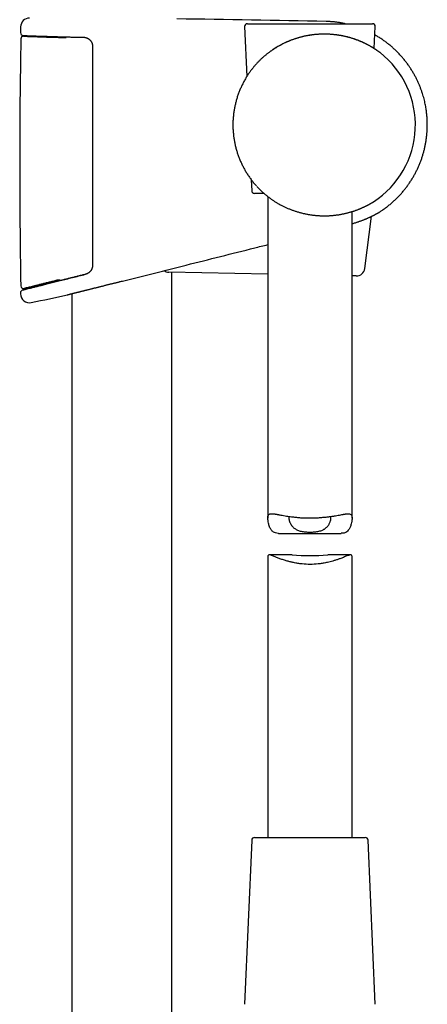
# Model space of a CAD drawing. Header units: millimetres. Extents: x 8 to 767, y 12 to 1611.
# Tile 52 of 85: x 629 to 702, y 1029 to 1204. Entities that reach past the tile are written whole.
import ezdxf

# ---------------------------------------------------------------- set-up
doc = ezdxf.new("R2010")
doc.units = ezdxf.units.MM

msp = doc.modelspace()

# ---------------------------------------------------------------- linework, layer by layer
at = {"color": 7, "linetype": 'Continuous', "lineweight": 30}
for p, q in [((629.31, 1202.43), (629.29, 1201.41)), ((669.19, 1202.48), (669.58, 1193.6)), ((669.69, 1203), (691.95, 1203)), ((692.28, 1198.57), (692.45, 1202.48)), ((673.7, 1198.01), (673.69, 1198.01)), ((667.11, 1185), (667.11, 1185)), ((670.37, 1175.25), (670.46, 1173.28)), ((672.65, 1172.8), (670.96, 1172.8)), ((673.32, 1172.25), (673.32, 1115.04)), ((688.32, 1115.04), (688.32, 1169.57)), ((690.59, 1159.44), (691.8, 1168.73)), ((673.32, 1158.45), (655.67, 1158.8)), ((656.22, 939.34), (656.22, 1158.79)), ((689.07, 1158.13), (688.32, 1158.15)), ((638.42, 1157.81), (638.42, 1157.81)), ((638.42, 1154.97), (638.42, 939.34)), ((675.24, 1112.32), (686.4, 1112.32)), ((673.32, 1108.12), (673.32, 1058.2)), ((677.67, 1108.48), (673.6, 1108.48)), ((688.05, 1108.48), (683.98, 1108.48)), ((688.32, 1058.2), (688.32, 1108.12)), ((670.96, 1058.2), (680.82, 1058.2)), ((680.82, 1058.2), (690.68, 1058.2)), ((670.46, 1057.72), (669.19, 1028.52)), ((692.45, 1028.52), (691.18, 1057.72))]:
    msp.add_line(p, q, dxfattribs=at)
at = {"color": 7, "linetype": 'Continuous', "lineweight": 30, "flags": 128}
msp.add_lwpolyline([(629.28, 1155.12), (629.28, 1155.1), (629.28, 1155.07), (629.28, 1155.05), (629.28, 1155.02), (629.28, 1155), (629.28, 1154.97), (629.28, 1154.95), (629.28, 1154.92)], dxfattribs=at)
at = {"color": 7, "linetype": 'Continuous', "lineweight": 30}
for centre, radius, start, end in [((630.91, 1202.4), 1.6, 89.9629, 178.8891), ((629.32, -1244.62), 2448.62, 88.7268, 89.34994), ((669.69, 1202.5), 0.5, 90, 182.4813), ((691.95, 1202.5), 0.5, 357.5187, 90), ((1889.09, 1178.03), 1259.94, 178.98773, 180.98531), ((629.79, 1201.4), 0.5, 178.9356, 267.7574), ((629.84, 1200.28), 0.5, 87.782, 178.9943), ((683.32, 1185), 16.27, 302.8188, 52.1684), ((670.96, 1173.3), 0.5, 182.4813, 270), ((693.02, 1169.96), 0.5, 301.4731, 302.8424), ((655.7, 1160.3), 1.5, 235.326, 268.85), ((689.1, 1159.63), 1.5, 268.85, 352.5462), ((629.83, 1156.37), 0.5, 180.9042, 281.6667), ((629.78, 1155.13), 0.5, 103.9962, 181.0468), ((630.88, 1154.95), 1.6, 181.0494, 281.7294), ((548.42, 1552.16), 407.28, 281.7282, 282.6564), ((637.55, 1155.26), 0.5, 282.8082, 283.9889), ((680.82, 1154.87), 46.5, 266.1123, 273.8959), ((670.96, 1057.7), 0.5, 90, 177.5187), ((690.68, 1057.7), 0.5, 2.4813, 90)]:
    msp.add_arc(centre, radius, start, end, dxfattribs=at)
for points, knots in [([(687.12, 1203), (687.02, 1203.02), (686.73, 1203.09), (686.23, 1203.17), (685.62, 1203.26), (685.02, 1203.33), (684.4, 1203.37), (683.97, 1203.39), (683.75, 1203.39), (683.73, 1203.39)], [0, 0, 0, 0, 0.08918, 0.266287, 0.445331, 0.623065, 0.802669, 0.984141, 1, 1, 1, 1]), ([(629.77, 1200.9), (629.77, 1200.9), (629.77, 1200.9), (629.78, 1200.9), (629.79, 1200.9), (629.81, 1200.9), (629.83, 1200.9), (629.87, 1200.9), (629.91, 1200.9), (629.95, 1200.89), (630.01, 1200.89), (630.07, 1200.89), (630.14, 1200.89), (630.21, 1200.88), (630.29, 1200.88), (630.38, 1200.88), (630.47, 1200.87), (630.57, 1200.87), (630.68, 1200.87), (630.79, 1200.86), (630.91, 1200.86), (631.04, 1200.85), (631.17, 1200.85), (631.31, 1200.84), (631.45, 1200.84), (631.61, 1200.83), (631.77, 1200.83), (631.93, 1200.82), (632.1, 1200.81), (632.28, 1200.81), (632.46, 1200.8), (632.65, 1200.8), (632.84, 1200.79), (633.04, 1200.78), (633.24, 1200.78), (633.45, 1200.77), (633.67, 1200.76), (633.89, 1200.76), (634.12, 1200.75), (634.35, 1200.74), (634.58, 1200.73), (634.83, 1200.73), (635.07, 1200.72), (635.33, 1200.71), (635.58, 1200.7), (635.84, 1200.7), (636.11, 1200.69), (636.38, 1200.68), (636.65, 1200.68), (636.93, 1200.67), (637.21, 1200.66), (637.5, 1200.65), (637.79, 1200.65), (638.08, 1200.64), (638.38, 1200.63), (638.68, 1200.63), (638.98, 1200.62), (639.29, 1200.61), (639.6, 1200.61), (639.91, 1200.6), (640.22, 1200.6), (640.42, 1200.59), (640.52, 1200.59)], [0, 0, 0, 0, 0.008898, 0.0236043, 0.0395627, 0.0562392, 0.0730065, 0.0898797, 0.1068147, 0.1237847, 0.1407665, 0.1577334, 0.1746623, 0.1915326, 0.2083246, 0.2250274, 0.241936, 0.2588201, 0.2756818, 0.2925306, 0.309376, 0.3262269, 0.3430906, 0.359977, 0.3768959, 0.3938578, 0.4107618, 0.4276326, 0.4445567, 0.4614803, 0.4783379, 0.4951011, 0.5119721, 0.5288356, 0.5457015, 0.5625769, 0.5794715, 0.5963844, 0.613287, 0.6301892, 0.6470987, 0.6640267, 0.6809251, 0.697824, 0.7147731, 0.7317179, 0.7485941, 0.7653834, 0.782306, 0.7991945, 0.8160588, 0.8329089, 0.8497548, 0.8666055, 0.8834686, 0.9003539, 0.9172714, 0.9342322, 0.9510824, 0.9678952, 0.9847821, 1, 1, 1, 1]), ([(629.8, 1200.9), (629.83, 1200.89), (629.89, 1200.89), (629.97, 1200.87), (630.04, 1200.86), (630.11, 1200.84), (630.19, 1200.81), (630.26, 1200.79), (630.3, 1200.77), (630.31, 1200.76)], [0, 0, 0, 0, 0.177939, 0.349995, 0.468477, 0.573695, 0.748886, 0.936421, 1, 1, 1, 1]), ([(629.85, 1200.78), (629.86, 1200.78), (629.87, 1200.78), (629.95, 1200.77), (630.09, 1200.77), (630.29, 1200.76), (630.54, 1200.75), (630.85, 1200.74), (631.21, 1200.73), (631.62, 1200.71), (632.08, 1200.7), (632.6, 1200.68), (633.16, 1200.66), (633.76, 1200.64), (634.41, 1200.62), (635.1, 1200.6), (635.83, 1200.58), (636.61, 1200.56), (637.14, 1200.55), (637.42, 1200.54), (637.43, 1200.54)], [0, 0, 0, 0, 0.059154, 0.118242, 0.177202, 0.235977, 0.29452, 0.352972, 0.411497, 0.470095, 0.528755, 0.587468, 0.64622, 0.705001, 0.763802, 0.822618, 0.881454, 0.940136, 0.998609, 1, 1, 1, 1]), ([(640.52, 1200.59), (640.55, 1200.59), (640.61, 1200.59), (640.71, 1200.58), (640.82, 1200.56), (640.92, 1200.53), (641.02, 1200.5), (641.12, 1200.46), (641.21, 1200.42), (641.3, 1200.37), (641.39, 1200.32), (641.48, 1200.26), (641.56, 1200.19), (641.63, 1200.12), (641.7, 1200.05), (641.77, 1199.97), (641.83, 1199.88), (641.89, 1199.8), (641.94, 1199.7), (641.98, 1199.62), (642, 1199.57), (642.01, 1199.55)], [0, 0, 0, 0, 0.050829, 0.108432, 0.165701, 0.22265, 0.278234, 0.33391, 0.389451, 0.444643, 0.499304, 0.553278, 0.606435, 0.658672, 0.710311, 0.761973, 0.8139, 0.865882, 0.917646, 0.968981, 1, 1, 1, 1]), ([(693.3, 1197.85), (693.3, 1197.86), (693.28, 1197.87), (693.25, 1197.9), (693.2, 1197.93), (693.13, 1197.98), (693.05, 1198.04), (692.96, 1198.11), (692.88, 1198.16), (692.79, 1198.22), (692.69, 1198.3), (692.56, 1198.39), (692.41, 1198.48), (692.28, 1198.57), (692.14, 1198.65), (692, 1198.74), (691.83, 1198.84), (691.62, 1198.97), (691.36, 1199.11), (691.09, 1199.26), (690.81, 1199.4), (690.5, 1199.55), (690.18, 1199.7), (689.85, 1199.84), (689.52, 1199.98), (689.2, 1200.1), (688.91, 1200.21), (688.62, 1200.3), (688.35, 1200.39), (688.07, 1200.48), (687.78, 1200.56), (687.49, 1200.64), (687.18, 1200.71), (686.87, 1200.78), (686.53, 1200.85), (686.16, 1200.92), (685.8, 1200.97), (685.47, 1201.02), (685.17, 1201.05), (684.87, 1201.08), (684.53, 1201.11), (684.16, 1201.13), (683.77, 1201.14), (683.42, 1201.15), (683.1, 1201.15), (682.78, 1201.14), (682.45, 1201.12), (682.14, 1201.1), (681.82, 1201.07), (681.5, 1201.04), (681.14, 1201), (680.75, 1200.94), (680.36, 1200.87), (680, 1200.8), (679.68, 1200.73), (679.37, 1200.65), (679.05, 1200.57), (678.75, 1200.49), (678.45, 1200.4), (678.16, 1200.3), (677.83, 1200.19), (677.48, 1200.06), (677.13, 1199.92), (676.81, 1199.79), (676.53, 1199.66), (676.26, 1199.53), (675.97, 1199.4), (675.68, 1199.24), (675.38, 1199.08), (675.08, 1198.92), (674.79, 1198.74), (674.51, 1198.57), (674.23, 1198.39), (673.96, 1198.2), (673.78, 1198.07), (673.69, 1198.01)], [0, 0, 0, 0, 0.01176, 0.024382, 0.037005, 0.054011, 0.071053, 0.08281, 0.094566, 0.106364, 0.118162, 0.134011, 0.149882, 0.161872, 0.173862, 0.185885, 0.197909, 0.216219, 0.234557, 0.253042, 0.271528, 0.290119, 0.308711, 0.327453, 0.346222, 0.361628, 0.377051, 0.390012, 0.402973, 0.415976, 0.428979, 0.442216, 0.455453, 0.46874, 0.482028, 0.498128, 0.514253, 0.525936, 0.537618, 0.549342, 0.561066, 0.576832, 0.592626, 0.604578, 0.61653, 0.628531, 0.640532, 0.652251, 0.66397, 0.675736, 0.687502, 0.703336, 0.719198, 0.731205, 0.743212, 0.755266, 0.76732, 0.778851, 0.790382, 0.801951, 0.813519, 0.829056, 0.844613, 0.856363, 0.868113, 0.879895, 0.891677, 0.905132, 0.918598, 0.93212, 0.945643, 0.959204, 0.972765, 0.986378, 1, 1, 1, 1]), ([(693.05, 1198.04), (693.04, 1198.05), (693.02, 1198.06), (692.97, 1198.1), (692.91, 1198.14), (692.83, 1198.2), (692.76, 1198.25), (692.67, 1198.31), (692.58, 1198.37), (692.48, 1198.43), (692.38, 1198.5), (692.27, 1198.57), (692.15, 1198.65), (692.03, 1198.72), (691.9, 1198.8), (691.76, 1198.88), (691.62, 1198.97), (691.47, 1199.05), (691.32, 1199.14), (691.15, 1199.22), (690.99, 1199.31), (690.81, 1199.4), (690.64, 1199.49), (690.45, 1199.57), (690.26, 1199.66), (690.07, 1199.75), (689.87, 1199.84), (689.66, 1199.92), (689.45, 1200), (689.24, 1200.09), (689.02, 1200.17), (688.8, 1200.25), (688.57, 1200.32), (688.34, 1200.39), (688.11, 1200.46), (687.88, 1200.53), (687.64, 1200.6), (687.41, 1200.66), (687.17, 1200.71), (686.93, 1200.77), (686.68, 1200.82), (686.43, 1200.87), (686.18, 1200.91), (685.93, 1200.95), (685.67, 1200.99), (685.41, 1201.02), (685.16, 1201.05), (684.9, 1201.08), (684.64, 1201.1), (684.38, 1201.12), (684.13, 1201.13), (683.87, 1201.14), (683.61, 1201.15), (683.35, 1201.15), (683.09, 1201.14), (682.83, 1201.14), (682.57, 1201.13), (682.3, 1201.11), (682.04, 1201.09), (681.78, 1201.07), (681.51, 1201.04), (681.25, 1201.01), (680.99, 1200.97), (680.73, 1200.93), (680.47, 1200.89), (680.21, 1200.84), (679.94, 1200.79), (679.68, 1200.73), (679.42, 1200.67), (679.16, 1200.6), (678.9, 1200.53), (678.65, 1200.45), (678.39, 1200.37), (678.13, 1200.29), (677.87, 1200.2), (677.62, 1200.11), (677.36, 1200.01), (677.11, 1199.91), (676.86, 1199.81), (676.61, 1199.7), (676.36, 1199.58), (676.11, 1199.46), (675.86, 1199.34), (675.62, 1199.21), (675.37, 1199.08), (675.13, 1198.95), (674.9, 1198.81), (674.66, 1198.66), (674.42, 1198.51), (674.19, 1198.36), (673.96, 1198.2), (673.81, 1198.09), (673.73, 1198.04), (673.72, 1198.03)], [0, 0, 0, 0, 0.003186, 0.013741, 0.024424, 0.035211, 0.04608, 0.057006, 0.067975, 0.078907, 0.090063, 0.101331, 0.112704, 0.124175, 0.135735, 0.147376, 0.159087, 0.170859, 0.182678, 0.194535, 0.206415, 0.218306, 0.230193, 0.241926, 0.253902, 0.265887, 0.277868, 0.28983, 0.301761, 0.313649, 0.325483, 0.337252, 0.348949, 0.360563, 0.372088, 0.383517, 0.394846, 0.406096, 0.417135, 0.428331, 0.439507, 0.450654, 0.461763, 0.472825, 0.483831, 0.494775, 0.50565, 0.51645, 0.527171, 0.537809, 0.548361, 0.558825, 0.569202, 0.579577, 0.590033, 0.600523, 0.611027, 0.62152, 0.631981, 0.642389, 0.652722, 0.66302, 0.67345, 0.683887, 0.694338, 0.704815, 0.715328, 0.725886, 0.7365, 0.747156, 0.757773, 0.768458, 0.779214, 0.790043, 0.80095, 0.811935, 0.823, 0.834147, 0.845376, 0.856688, 0.868083, 0.879559, 0.891115, 0.90275, 0.914456, 0.926214, 0.938121, 0.950143, 0.962282, 0.974538, 0.986912, 0.999401, 1, 1, 1, 1]), ([(693.29, 1169.54), (693.44, 1169.64), (693.78, 1169.86), (694.3, 1170.23), (694.83, 1170.64), (695.34, 1171.07), (695.84, 1171.51), (696.32, 1171.97), (696.77, 1172.45), (697.21, 1172.93), (697.62, 1173.42), (698.02, 1173.93), (698.39, 1174.45), (698.75, 1174.97), (699.08, 1175.5), (699.39, 1176.04), (699.69, 1176.59), (699.96, 1177.14), (700.21, 1177.71), (700.45, 1178.28), (700.67, 1178.86), (700.86, 1179.44), (701.04, 1180.04), (701.2, 1180.64), (701.34, 1181.25), (701.45, 1181.86), (701.55, 1182.47), (701.62, 1183.09), (701.68, 1183.71), (701.71, 1184.34), (701.72, 1184.87), (701.72, 1185.31), (701.71, 1185.66), (701.69, 1186.01), (701.67, 1186.37), (701.64, 1186.73), (701.6, 1187.11), (701.55, 1187.49), (701.5, 1187.88), (701.43, 1188.29), (701.35, 1188.7), (701.25, 1189.15), (701.14, 1189.61), (701, 1190.1), (700.85, 1190.6), (700.68, 1191.12), (700.48, 1191.65), (700.27, 1192.17), (700.04, 1192.7), (699.78, 1193.22), (699.51, 1193.75), (699.21, 1194.29), (698.89, 1194.81), (698.55, 1195.33), (698.19, 1195.84), (697.8, 1196.36), (697.39, 1196.86), (696.95, 1197.37), (696.5, 1197.84), (696.05, 1198.29), (695.61, 1198.7), (695.14, 1199.11), (694.65, 1199.5), (694.13, 1199.89), (693.6, 1200.26), (693.07, 1200.61), (692.66, 1200.85), (692.44, 1200.98), (692.39, 1201.01)], [0, 0, 0, 0, 0.014297, 0.032283, 0.050145, 0.067883, 0.085497, 0.102987, 0.120353, 0.137594, 0.15471, 0.171701, 0.188567, 0.205309, 0.221927, 0.238421, 0.254792, 0.271124, 0.287474, 0.303841, 0.320225, 0.336625, 0.353042, 0.369476, 0.385927, 0.402395, 0.418882, 0.435386, 0.451908, 0.468447, 0.485003, 0.494282, 0.503566, 0.512856, 0.522163, 0.531813, 0.541951, 0.551955, 0.562392, 0.573262, 0.584565, 0.596301, 0.609222, 0.62263, 0.636525, 0.650907, 0.665775, 0.68113, 0.696053, 0.711408, 0.727196, 0.743417, 0.760071, 0.776241, 0.792801, 0.809749, 0.827085, 0.844809, 0.86292, 0.878753, 0.894871, 0.911273, 0.927961, 0.944934, 0.962193, 0.979737, 0.995323, 1, 1, 1, 1]), ([(642.01, 1199.55), (642.01, 1199.54), (642.02, 1199.53), (642.02, 1199.51), (642.02, 1199.51)], [0, 0, 0, 0, 0.95731, 1, 1, 1, 1]), ([(642.02, 1199.51), (642.03, 1199.49), (642.06, 1199.42), (642.09, 1199.29), (642.12, 1199.12), (642.12, 1199.01), (642.12, 1198.96)], [0, 0, 0, 0, 0.117825, 0.412547, 0.706752, 1, 1, 1, 1]), ([(642.12, 1198.96), (642.12, 1198.62), (642.12, 1196.96), (642.12, 1193.96), (642.12, 1189.96), (642.12, 1185.96), (642.12, 1181.96), (642.12, 1177.8), (642.12, 1173.47), (642.12, 1168.98), (642.12, 1164.5), (642.12, 1161.5), (642.12, 1160.01)], [0, 0, 0, 0, 0.025673, 0.128366, 0.231058, 0.333752, 0.436448, 0.539147, 0.654356, 0.769567, 0.884783, 1, 1, 1, 1]), ([(673.7, 1198.01), (673.67, 1197.99), (673.59, 1197.93), (673.45, 1197.83), (673.28, 1197.7), (673.11, 1197.57), (672.94, 1197.43), (672.77, 1197.29), (672.6, 1197.14), (672.43, 1196.99), (672.25, 1196.83), (672.08, 1196.67), (671.9, 1196.5), (671.73, 1196.32), (671.55, 1196.14), (671.38, 1195.96), (671.21, 1195.77), (671.03, 1195.57), (670.86, 1195.36), (670.69, 1195.16), (670.52, 1194.94), (670.35, 1194.72), (670.18, 1194.49), (670.01, 1194.25), (669.84, 1194.01), (669.72, 1193.82), (669.65, 1193.7), (669.63, 1193.67)], [0, 0, 0, 0, 0.018921, 0.056322, 0.094012, 0.131972, 0.170236, 0.208837, 0.247804, 0.287164, 0.326943, 0.36716, 0.407701, 0.448883, 0.490336, 0.532202, 0.57454, 0.61741, 0.660872, 0.704983, 0.749807, 0.795381, 0.841333, 0.887958, 0.935241, 0.983157, 1, 1, 1, 1]), ([(669.63, 1193.67), (669.61, 1193.65), (669.54, 1193.53), (669.41, 1193.32), (669.24, 1193.03), (669.08, 1192.74), (668.92, 1192.44), (668.77, 1192.15), (668.63, 1191.85), (668.49, 1191.54), (668.36, 1191.24), (668.23, 1190.93), (668.11, 1190.62), (668, 1190.3), (667.89, 1189.98), (667.79, 1189.66), (667.7, 1189.34), (667.62, 1189.02), (667.54, 1188.7), (667.46, 1188.37), (667.4, 1188.04), (667.34, 1187.71), (667.28, 1187.38), (667.24, 1187.05), (667.2, 1186.72), (667.17, 1186.39), (667.14, 1186.05), (667.12, 1185.72), (667.11, 1185.39), (667.11, 1185.15), (667.11, 1185.02), (667.11, 1185)], [0, 0, 0, 0, 0.008912, 0.045477, 0.082035, 0.118536, 0.154972, 0.191365, 0.227737, 0.264112, 0.300504, 0.336937, 0.373432, 0.410012, 0.446765, 0.483045, 0.519451, 0.556002, 0.592655, 0.629364, 0.666083, 0.702751, 0.739322, 0.775751, 0.811985, 0.848116, 0.884739, 0.921284, 0.957774, 0.994233, 1, 1, 1, 1]), ([(667.11, 1185), (667.11, 1184.99), (667.11, 1184.86), (667.11, 1184.63), (667.12, 1184.29), (667.14, 1183.96), (667.17, 1183.62), (667.2, 1183.29), (667.24, 1182.96), (667.28, 1182.63), (667.34, 1182.3), (667.39, 1181.97), (667.46, 1181.64), (667.53, 1181.32), (667.61, 1180.99), (667.7, 1180.67), (667.79, 1180.35), (667.89, 1180.03), (668, 1179.71), (668.11, 1179.4), (668.23, 1179.08), (668.35, 1178.78), (668.48, 1178.47), (668.62, 1178.16), (668.77, 1177.86), (668.92, 1177.56), (669.07, 1177.27), (669.23, 1176.98), (669.4, 1176.69), (669.58, 1176.4), (669.76, 1176.12), (669.94, 1175.85), (670.13, 1175.57), (670.33, 1175.3), (670.53, 1175.04), (670.74, 1174.77), (670.96, 1174.52), (671.13, 1174.31), (671.24, 1174.19), (671.28, 1174.15)], [0, 0, 0, 0, 0.003093, 0.031377, 0.059785, 0.087855, 0.115932, 0.144069, 0.172232, 0.200382, 0.228482, 0.256495, 0.284487, 0.31263, 0.340744, 0.368847, 0.396956, 0.425084, 0.453247, 0.481491, 0.509517, 0.53763, 0.565832, 0.594068, 0.622265, 0.650363, 0.678298, 0.706227, 0.734344, 0.762435, 0.790518, 0.81861, 0.846723, 0.874876, 0.903097, 0.931161, 0.959323, 0.987542, 1, 1, 1, 1]), ([(671.34, 1174.09), (671.39, 1174.03), (671.51, 1173.89), (671.71, 1173.69), (671.92, 1173.48), (672.13, 1173.27), (672.34, 1173.08), (672.55, 1172.89), (672.76, 1172.7), (672.97, 1172.53), (673.18, 1172.36), (673.4, 1172.19), (673.61, 1172.03), (673.82, 1171.88), (674.02, 1171.73), (674.23, 1171.59), (674.44, 1171.45), (674.64, 1171.32), (674.84, 1171.2), (675.04, 1171.08), (675.2, 1170.99), (675.3, 1170.93), (675.34, 1170.91)], [0, 0, 0, 0, 0.046564, 0.104182, 0.161002, 0.21701, 0.272207, 0.326453, 0.380005, 0.433026, 0.485476, 0.537323, 0.58855, 0.639145, 0.689108, 0.738447, 0.787177, 0.835317, 0.882898, 0.929647, 0.97596, 1, 1, 1, 1]), ([(675.37, 1170.89), (675.39, 1170.88), (675.49, 1170.83), (675.67, 1170.73), (675.91, 1170.6), (676.16, 1170.48), (676.41, 1170.36), (676.66, 1170.25), (676.91, 1170.14), (677.16, 1170.04), (677.42, 1169.94), (677.67, 1169.84), (677.92, 1169.75), (678.18, 1169.66), (678.44, 1169.58), (678.7, 1169.5), (678.95, 1169.43), (679.21, 1169.36), (679.47, 1169.29), (679.73, 1169.23), (679.99, 1169.18), (680.25, 1169.12), (680.51, 1169.08), (680.77, 1169.03), (681.02, 1168.99), (681.28, 1168.96), (681.54, 1168.93), (681.8, 1168.9), (682.06, 1168.88), (682.32, 1168.86), (682.57, 1168.84), (682.83, 1168.83), (683.08, 1168.83), (683.34, 1168.82), (683.59, 1168.82), (683.84, 1168.83), (684.1, 1168.84), (684.34, 1168.85), (684.59, 1168.87), (684.84, 1168.89), (685.09, 1168.91), (685.33, 1168.94), (685.58, 1168.97), (685.82, 1169), (686.06, 1169.04), (686.29, 1169.08), (686.53, 1169.12), (686.76, 1169.17), (686.99, 1169.22), (687.22, 1169.27), (687.44, 1169.32), (687.66, 1169.38), (687.88, 1169.44), (688.1, 1169.5), (688.31, 1169.57), (688.52, 1169.63), (688.72, 1169.7), (688.92, 1169.77), (689.11, 1169.84), (689.3, 1169.91), (689.49, 1169.98), (689.67, 1170.05), (689.84, 1170.13), (690.01, 1170.2), (690.17, 1170.27), (690.33, 1170.34), (690.48, 1170.41), (690.62, 1170.48), (690.76, 1170.55), (690.89, 1170.61), (691.02, 1170.68), (691.14, 1170.74), (691.25, 1170.8), (691.35, 1170.86), (691.45, 1170.91), (691.51, 1170.94), (691.53, 1170.96)], [0, 0, 0, 0, 0.003687, 0.01857, 0.03338, 0.048078, 0.062645, 0.077065, 0.091322, 0.105479, 0.119561, 0.133527, 0.147394, 0.161176, 0.174889, 0.188554, 0.202027, 0.21549, 0.228932, 0.24232, 0.255625, 0.268819, 0.281874, 0.294923, 0.308009, 0.321059, 0.334086, 0.347105, 0.360128, 0.373165, 0.386113, 0.399036, 0.412024, 0.425056, 0.438112, 0.451168, 0.464195, 0.477196, 0.490355, 0.503542, 0.516769, 0.53005, 0.543395, 0.556822, 0.570303, 0.583723, 0.597282, 0.610948, 0.62469, 0.638473, 0.652263, 0.665963, 0.679916, 0.693904, 0.707938, 0.722026, 0.736179, 0.750452, 0.764569, 0.778788, 0.793069, 0.807374, 0.821657, 0.835877, 0.849899, 0.864062, 0.878156, 0.892186, 0.90616, 0.920084, 0.933957, 0.947669, 0.961335, 0.974919, 0.988388, 1, 1, 1, 1]), ([(691.54, 1170.96), (691.56, 1170.97), (691.63, 1171.01), (691.72, 1171.07), (691.83, 1171.13), (691.92, 1171.18), (692, 1171.23), (692.06, 1171.27), (692.1, 1171.3), (692.13, 1171.31), (692.14, 1171.32), (692.14, 1171.32)], [0, 0, 0, 0, 0.063246, 0.195977, 0.329953, 0.463928, 0.598838, 0.733746, 0.834661, 0.935577, 1, 1, 1, 1]), ([(688.32, 1167.43), (688.35, 1167.44), (688.46, 1167.46), (688.63, 1167.51), (688.84, 1167.57), (689.04, 1167.63), (689.25, 1167.7), (689.45, 1167.77), (689.66, 1167.84), (689.86, 1167.91), (690.06, 1167.98), (690.25, 1168.05), (690.44, 1168.13), (690.62, 1168.2), (690.79, 1168.27), (690.96, 1168.34), (691.13, 1168.42), (691.29, 1168.49), (691.45, 1168.56), (691.59, 1168.63), (691.74, 1168.7), (691.87, 1168.76), (692, 1168.83), (692.13, 1168.89), (692.25, 1168.95), (692.36, 1169.01), (692.46, 1169.06), (692.56, 1169.12), (692.65, 1169.17), (692.74, 1169.22), (692.82, 1169.26), (692.89, 1169.3), (692.96, 1169.34), (693.01, 1169.37), (693.07, 1169.4), (693.12, 1169.43), (693.16, 1169.46), (693.19, 1169.48), (693.22, 1169.5), (693.25, 1169.51), (693.27, 1169.52), (693.28, 1169.53), (693.28, 1169.53), (693.28, 1169.53), (693.28, 1169.53)], [0, 0, 0, 0, 0.009224, 0.035719, 0.058727, 0.08273, 0.108064, 0.13359, 0.159274, 0.185074, 0.210946, 0.236843, 0.262707, 0.288487, 0.313841, 0.339649, 0.365402, 0.391088, 0.416698, 0.442224, 0.46766, 0.492998, 0.518235, 0.543355, 0.568133, 0.592876, 0.617502, 0.641987, 0.666307, 0.690441, 0.714364, 0.738054, 0.761484, 0.784602, 0.807405, 0.83085, 0.854146, 0.877321, 0.900405, 0.923427, 0.946418, 0.969404, 0.992409, 1, 1, 1, 1]), ([(647.44, 1157.22), (651.23, 1158.17), (659.08, 1160.13), (667.7, 1162.29), (672.54, 1163.5), (673.32, 1163.7)], [0, 0, 0, 0, 0.438858, 0.909792, 1, 1, 1, 1]), ([(642.12, 1160.01), (642.12, 1159.97), (642.12, 1159.88), (642.1, 1159.76), (642.08, 1159.63), (642.04, 1159.51), (642.01, 1159.43), (642, 1159.39)], [0, 0, 0, 0, 0.197102, 0.394207, 0.596857, 0.799512, 1, 1, 1, 1]), ([(640.88, 1158.42), (640.77, 1158.4), (640.56, 1158.34), (640.24, 1158.26), (639.92, 1158.18), (639.6, 1158.1), (639.29, 1158.02), (638.98, 1157.95), (638.68, 1157.87), (638.38, 1157.8), (638.08, 1157.72), (637.79, 1157.65), (637.5, 1157.57), (637.21, 1157.5), (636.93, 1157.43), (636.65, 1157.36), (636.38, 1157.29), (636.1, 1157.23), (635.84, 1157.16), (635.58, 1157.09), (635.32, 1157.03), (635.07, 1156.97), (634.82, 1156.9), (634.58, 1156.84), (634.34, 1156.79), (634.11, 1156.73), (633.88, 1156.67), (633.66, 1156.62), (633.45, 1156.56), (633.23, 1156.51), (633.03, 1156.46), (632.83, 1156.41), (632.63, 1156.36), (632.44, 1156.31), (632.26, 1156.27), (632.08, 1156.22), (631.91, 1156.18), (631.75, 1156.14), (631.59, 1156.1), (631.43, 1156.06), (631.28, 1156.02), (631.14, 1155.99), (631.01, 1155.95), (630.88, 1155.92), (630.76, 1155.89), (630.64, 1155.86), (630.53, 1155.83), (630.43, 1155.81), (630.33, 1155.78), (630.24, 1155.76), (630.15, 1155.74), (630.08, 1155.72), (630.01, 1155.7), (629.94, 1155.69), (629.88, 1155.67), (629.83, 1155.66), (629.79, 1155.65), (629.75, 1155.64), (629.72, 1155.63), (629.69, 1155.62), (629.67, 1155.62), (629.66, 1155.62), (629.66, 1155.62), (629.66, 1155.62), (629.66, 1155.62)], [0, 0, 0, 0, 0.016728, 0.03349, 0.050215, 0.066867, 0.083512, 0.100149, 0.116778, 0.133395, 0.15, 0.166592, 0.183167, 0.199731, 0.216268, 0.232807, 0.249364, 0.265929, 0.282489, 0.299034, 0.315554, 0.332039, 0.348479, 0.364859, 0.381245, 0.397646, 0.41401, 0.430345, 0.446663, 0.462972, 0.479282, 0.4956, 0.511935, 0.528304, 0.544499, 0.560729, 0.577013, 0.593329, 0.609654, 0.625959, 0.64222, 0.658414, 0.67452, 0.690528, 0.706668, 0.722835, 0.73897, 0.755085, 0.771188, 0.787289, 0.803397, 0.81952, 0.835668, 0.851836, 0.86787, 0.883919, 0.899994, 0.916087, 0.932188, 0.948285, 0.964367, 0.980424, 0.995592, 1, 1, 1, 1]), ([(629.68, 1155.62), (629.69, 1155.62), (629.71, 1155.63), (629.86, 1155.67), (630.11, 1155.73), (630.46, 1155.82), (630.9, 1155.93), (631.44, 1156.06), (632.07, 1156.22), (632.78, 1156.39), (633.57, 1156.59), (634.43, 1156.81), (635.37, 1157.04), (636.37, 1157.29), (637.42, 1157.56), (638.53, 1157.83), (639.68, 1158.12), (640.48, 1158.32), (640.89, 1158.42)], [0, 0, 0, 0, 0.0617481, 0.1244355, 0.1872611, 0.2496107, 0.3118545, 0.3743633, 0.4372803, 0.4997714, 0.562035, 0.6244263, 0.6872751, 0.7499339, 0.8122369, 0.8745243, 0.9371292, 1, 1, 1, 1]), ([(642, 1159.4), (642, 1159.39), (641.98, 1159.35), (641.95, 1159.28), (641.9, 1159.19), (641.85, 1159.1), (641.79, 1159.02), (641.72, 1158.94), (641.65, 1158.87), (641.58, 1158.8), (641.5, 1158.73), (641.42, 1158.67), (641.33, 1158.61), (641.24, 1158.56), (641.15, 1158.51), (641.05, 1158.48), (640.96, 1158.45), (640.91, 1158.43), (640.88, 1158.42)], [0, 0, 0, 0, 0.011559, 0.076054, 0.140973, 0.206081, 0.2711, 0.335743, 0.400631, 0.46657, 0.533456, 0.601149, 0.66947, 0.73821, 0.807143, 0.876081, 0.945546, 1, 1, 1, 1]), ([(636.22, 1157.46), (636.2, 1157.45), (635.92, 1157.38), (635.41, 1157.25), (634.7, 1157.07), (634.03, 1156.91), (633.4, 1156.75), (632.82, 1156.6), (632.28, 1156.47), (631.8, 1156.35), (631.36, 1156.24), (630.99, 1156.15), (630.67, 1156.06), (630.4, 1156), (630.19, 1155.95), (630.04, 1155.91), (629.96, 1155.89), (629.92, 1155.88), (629.93, 1155.88), (629.93, 1155.88)], [0, 0, 0, 0, 0.003963, 0.070783, 0.137254, 0.203423, 0.26951, 0.335741, 0.402345, 0.469121, 0.53545, 0.601551, 0.667656, 0.734002, 0.8008, 0.867375, 0.933572, 0.999633, 1, 1, 1, 1]), ([(637.67, 1154.78), (637.67, 1154.78), (637.67, 1154.78), (637.67, 1154.78), (637.69, 1154.78), (637.71, 1154.79), (637.73, 1154.8), (637.77, 1154.8), (637.81, 1154.81), (637.86, 1154.83), (637.91, 1154.84), (637.97, 1154.85), (638.03, 1154.87), (638.11, 1154.89), (638.19, 1154.91), (638.27, 1154.93), (638.36, 1154.95), (638.46, 1154.98), (638.56, 1155), (638.68, 1155.03), (638.79, 1155.06), (638.91, 1155.09), (639.04, 1155.12), (639.18, 1155.16), (639.32, 1155.19), (639.46, 1155.23), (639.61, 1155.26), (639.77, 1155.3), (639.93, 1155.34), (640.1, 1155.39), (640.27, 1155.43), (640.45, 1155.47), (640.63, 1155.52), (640.82, 1155.56), (641.01, 1155.61), (641.21, 1155.66), (641.41, 1155.71), (641.61, 1155.76), (641.82, 1155.82), (642.03, 1155.87), (642.25, 1155.92), (642.47, 1155.98), (642.69, 1156.03), (642.92, 1156.09), (643.15, 1156.15), (643.38, 1156.21), (643.62, 1156.27), (643.86, 1156.33), (644.1, 1156.39), (644.35, 1156.45), (644.59, 1156.51), (644.84, 1156.57), (645.09, 1156.63), (645.34, 1156.7), (645.6, 1156.76), (645.85, 1156.82), (646.11, 1156.89), (646.36, 1156.95), (646.61, 1157.01), (646.77, 1157.05), (646.85, 1157.07)], [0, 0, 0, 0, 0.008955, 0.025976, 0.043038, 0.060127, 0.077236, 0.094357, 0.111484, 0.128605, 0.145714, 0.162794, 0.179854, 0.196975, 0.21407, 0.231157, 0.248253, 0.265372, 0.282533, 0.299754, 0.317048, 0.334247, 0.351441, 0.368705, 0.386021, 0.40337, 0.420735, 0.438093, 0.455422, 0.472718, 0.490027, 0.507405, 0.524877, 0.542417, 0.559995, 0.577583, 0.595141, 0.61264, 0.630055, 0.647593, 0.665213, 0.682819, 0.700428, 0.718054, 0.735714, 0.753425, 0.771207, 0.78902, 0.806756, 0.824495, 0.84224, 0.859996, 0.877766, 0.895555, 0.913367, 0.931208, 0.949002, 0.966769, 0.984631, 1, 1, 1, 1]), ([(646.85, 1157.07), (646.89, 1157.08), (647.03, 1157.12), (647.23, 1157.17), (647.38, 1157.21), (647.44, 1157.22)], [0, 0, 0, 0, 0.239896, 0.673725, 1, 1, 1, 1]), ([(630.3, 1155.97), (630.27, 1155.95), (630.19, 1155.88), (630.05, 1155.79), (629.88, 1155.7), (629.76, 1155.65), (629.69, 1155.62)], [0, 0, 0, 0, 0.180796, 0.432929, 0.706227, 1, 1, 1, 1]), ([(675.24, 1112.32), (675.22, 1112.32), (675.03, 1112.32), (674.7, 1112.37), (674.35, 1112.52), (674.1, 1112.71), (673.93, 1112.93), (673.77, 1113.18), (673.64, 1113.48), (673.52, 1113.8), (673.42, 1114.17), (673.35, 1114.59), (673.31, 1115.02), (673.34, 1115.35), (673.43, 1115.59), (673.58, 1115.74), (673.81, 1115.8), (674.12, 1115.81), (674.45, 1115.78), (674.71, 1115.74), (674.86, 1115.72), (674.98, 1115.69), (675.12, 1115.67), (675.34, 1115.63), (675.67, 1115.57), (676.13, 1115.49), (676.62, 1115.41), (677.09, 1115.34), (677.5, 1115.28), (677.89, 1115.23), (678.37, 1115.18), (678.94, 1115.12), (679.38, 1115.09), (679.59, 1115.08)], [0, 0, 0, 0, 0.004174, 0.050513, 0.094128, 0.122202, 0.148806, 0.176876, 0.209209, 0.241659, 0.271981, 0.317837, 0.364209, 0.409222, 0.453556, 0.495339, 0.535935, 0.581333, 0.63176, 0.65339, 0.663504, 0.674957, 0.688479, 0.704071, 0.734653, 0.770983, 0.813059, 0.843694, 0.870426, 0.895688, 0.919481, 0.962659, 1, 1, 1, 1]), ([(677.13, 1115.33), (677.11, 1115.31), (677.09, 1115.26), (677.08, 1115.18), (677.07, 1115.12), (677.07, 1115.05), (677.07, 1114.97), (677.08, 1114.88), (677.1, 1114.75), (677.14, 1114.6), (677.18, 1114.45), (677.23, 1114.32), (677.3, 1114.17), (677.4, 1113.97), (677.54, 1113.75), (677.72, 1113.52), (677.91, 1113.33), (678.12, 1113.17), (678.34, 1113.02), (678.61, 1112.89), (678.91, 1112.78), (679.25, 1112.69), (679.61, 1112.62), (680, 1112.58), (680.41, 1112.55), (680.84, 1112.54), (681.27, 1112.55), (681.68, 1112.58), (682.07, 1112.63), (682.43, 1112.7), (682.76, 1112.79), (683.03, 1112.89), (683.24, 1112.99), (683.41, 1113.09), (683.55, 1113.19), (683.68, 1113.29), (683.81, 1113.41), (683.93, 1113.54), (684.05, 1113.69), (684.17, 1113.86), (684.28, 1114.05), (684.38, 1114.24), (684.45, 1114.43), (684.5, 1114.59), (684.54, 1114.73), (684.56, 1114.84), (684.57, 1114.97), (684.57, 1115.11), (684.56, 1115.24), (684.53, 1115.3), (684.52, 1115.32)], [0, 0, 0, 0, 0.016975, 0.027346, 0.037671, 0.047959, 0.058216, 0.06845, 0.085007, 0.108585, 0.123011, 0.139195, 0.157137, 0.176837, 0.208627, 0.237201, 0.262591, 0.284844, 0.309794, 0.335189, 0.361142, 0.387756, 0.415127, 0.443345, 0.47249, 0.502513, 0.532529, 0.561575, 0.589727, 0.617066, 0.643682, 0.669673, 0.686709, 0.703546, 0.720217, 0.73448, 0.750265, 0.767587, 0.786458, 0.806887, 0.828881, 0.854199, 0.876641, 0.896209, 0.912904, 0.926728, 0.937685, 0.963056, 0.988721, 1, 1, 1, 1]), ([(679.59, 1115.08), (679.88, 1115.07), (680.47, 1115.05), (681.41, 1115.06), (682.3, 1115.1), (683.13, 1115.17), (683.73, 1115.23), (684.17, 1115.28), (684.47, 1115.32), (684.77, 1115.36), (685.06, 1115.4), (685.44, 1115.47), (685.86, 1115.54), (686.3, 1115.62), (686.6, 1115.67), (686.79, 1115.71), (686.91, 1115.73), (687.01, 1115.75), (687.11, 1115.76), (687.19, 1115.78), (687.26, 1115.79), (687.45, 1115.81), (687.72, 1115.82), (687.99, 1115.77), (688.17, 1115.64), (688.26, 1115.49), (688.3, 1115.34), (688.32, 1115.21), (688.32, 1115.08), (688.32, 1114.95), (688.31, 1114.78), (688.29, 1114.54), (688.23, 1114.22), (688.12, 1113.78), (687.94, 1113.31), (687.68, 1112.89), (687.39, 1112.58), (687.07, 1112.4), (686.74, 1112.33), (686.5, 1112.33), (686.4, 1112.33)], [0, 0, 0, 0, 0.04497, 0.092836, 0.143661, 0.183767, 0.225585, 0.242803, 0.260299, 0.278073, 0.296128, 0.314463, 0.350284, 0.382243, 0.410341, 0.421203, 0.431356, 0.440802, 0.449539, 0.457569, 0.464892, 0.47151, 0.515344, 0.556014, 0.593849, 0.629258, 0.64413, 0.659667, 0.675916, 0.68839, 0.700237, 0.724026, 0.752894, 0.786858, 0.834882, 0.876905, 0.913292, 0.944604, 0.975591, 1, 1, 1, 1]), ([(688.32, 1108.12), (688.32, 1108.19), (688.31, 1108.33), (688.24, 1108.43), (688.14, 1108.48), (688.04, 1108.49), (687.93, 1108.48), (687.77, 1108.44), (687.54, 1108.36), (687.21, 1108.23), (686.76, 1108.04), (686.23, 1107.83), (685.68, 1107.63), (685.16, 1107.47), (684.67, 1107.33), (684.21, 1107.21), (683.66, 1107.09), (683.02, 1106.97), (682.06, 1106.84), (680.84, 1106.77), (679.76, 1106.83), (679.04, 1106.91), (678.66, 1106.97), (678.29, 1107.03), (677.85, 1107.12), (677.34, 1107.23), (676.74, 1107.39), (676.1, 1107.59), (675.46, 1107.81), (674.9, 1108.04), (674.5, 1108.2), (674.26, 1108.3), (674.1, 1108.36), (673.98, 1108.4), (673.8, 1108.46), (673.6, 1108.5), (673.44, 1108.46), (673.36, 1108.37), (673.33, 1108.26), (673.32, 1108.17), (673.32, 1108.12)], [0, 0, 0, 0, 0.0246, 0.055275, 0.071117, 0.087366, 0.104075, 0.121293, 0.145174, 0.174118, 0.208178, 0.247382, 0.277902, 0.305758, 0.330953, 0.35349, 0.373376, 0.407276, 0.439518, 0.499201, 0.55895, 0.574917, 0.591302, 0.608113, 0.625358, 0.650924, 0.680498, 0.714091, 0.75171, 0.791023, 0.825148, 0.840279, 0.854125, 0.866692, 0.877991, 0.911924, 0.944016, 0.964616, 0.98474, 1, 1, 1, 1])]:
    msp.add_open_spline(points, degree=3, knots=knots, dxfattribs=at)

doc.saveas('drawing.dxf')
